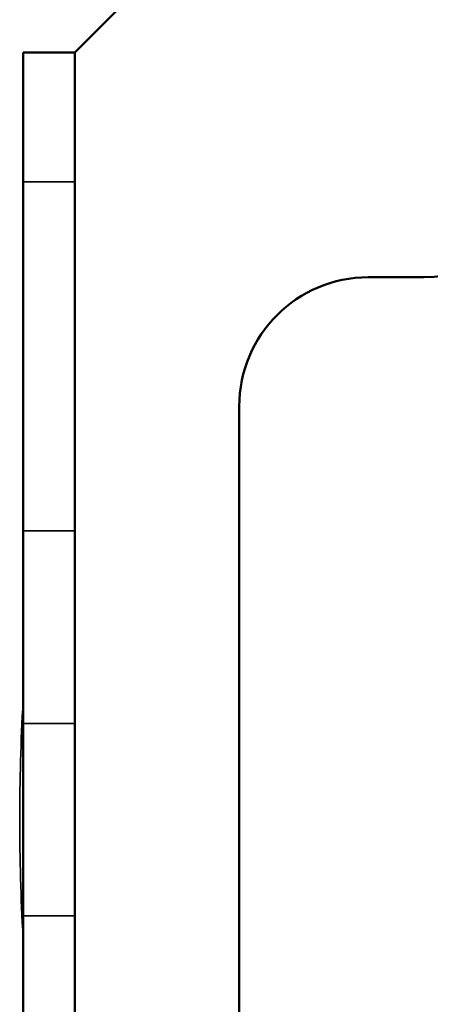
# Model space of a CAD drawing. Header units: millimetres. Extents: x 38 to 2514, y 38 to 1622.
# Tile 127 of 244: x 996 to 1012, y 1323 to 1361. Entities that reach past the tile are written whole.
import ezdxf

# ---------------------------------------------------------------- set-up
doc = ezdxf.new("R2010")
doc.units = ezdxf.units.MM
doc.header["$LTSCALE"] = 7.692308
doc.layers.add('Visible (ISO)', color=7, linetype='Continuous', lineweight=50)
doc.layers.add('Visible Narrow (ISO)', color=7, linetype='Continuous', lineweight=35)

msp = doc.modelspace()

# ---------------------------------------------------------------- linework, layer by layer
at = {"layer": 'Visible (ISO)'}
for p, q in [((1006.549, 1367.981), (998.248, 1359.679)), ((996.248, 1359.679), (996.248, 1354.679)), ((998.248, 1359.679), (996.248, 1359.679)), ((998.248, 1354.679), (998.248, 1359.679)), ((996.248, 1341.161), (996.248, 1354.679)), ((998.248, 1341.161), (998.248, 1354.679)), ((1011.782, 1350.981), (1009.615, 1350.981)), ((1004.615, 1345.981), (1004.615, 1313.981)), ((996.248, 1341.161), (996.248, 1333.708)), ((998.248, 1333.708), (998.248, 1341.161)), ((996.248, 1333.708), (996.248, 1326.254)), ((998.248, 1333.708), (998.248, 1326.254)), ((996.248, 1326.254), (996.248, 1318.801)), ((998.248, 1318.801), (998.248, 1326.254))]:
    msp.add_line(p, q, dxfattribs=at)
for centre, start, end in [((1011.782, 1355.981), 270, 337.5205), ((1009.615, 1345.981), 90, 180)]:
    msp.add_arc(centre, 5, start, end, dxfattribs=at)
at = {"layer": 'Visible Narrow (ISO)'}
for p, q in [((998.248, 1354.679), (996.248, 1354.679)), ((996.248, 1341.161), (998.248, 1341.161)), ((996.248, 1333.708), (998.248, 1333.708)), ((996.248, 1326.254), (998.248, 1326.254))]:
    msp.add_line(p, q, dxfattribs=at)
msp.add_arc((1074.615, 1329.981), 78.5, 176.67096, 183.32904, dxfattribs=at)

doc.saveas('drawing.dxf')
